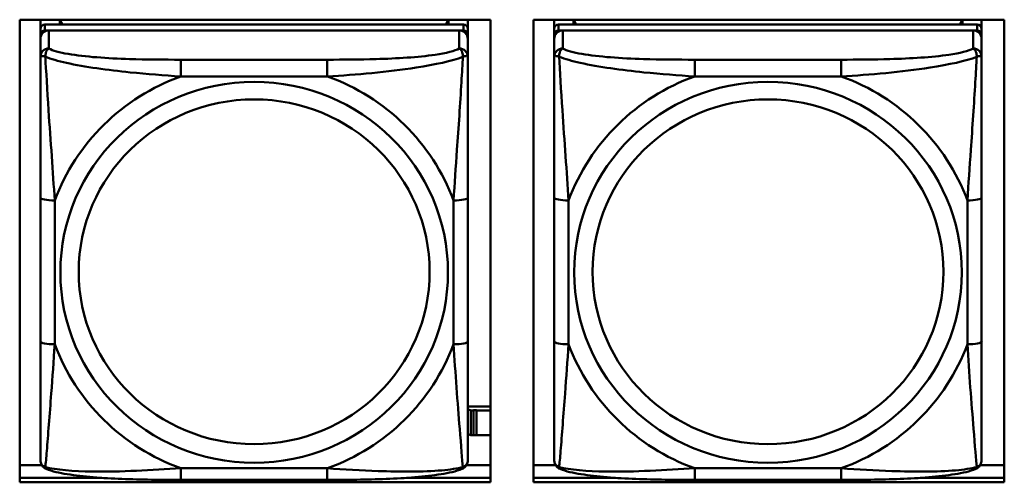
# Model space of a CAD drawing. Header units: inches. Extents: x 0.8 to 72.9, y -7.8 to 49.3.
# Tile 157 of 256: x 41.742 to 43.103, y 18.117 to 18.756. Entities that reach past the tile are written whole.
import ezdxf

# ---------------------------------------------------------------- set-up
doc = ezdxf.new("R2010")
doc.units = ezdxf.units.IN
doc.header["$MEASUREMENT"] = 0
doc.layers.add('Visible Edges(ROSSANSI)', color=7, linetype='Continuous', lineweight=50)
doc.layers.add('Visible Tangent Edges(ROSSANSI)', color=7, linetype='Continuous', lineweight=50)

msp = doc.modelspace()

# ---------------------------------------------------------------- linework, layer by layer
at = {"layer": 'Visible Edges(ROSSANSI)'}
for p, q in [((41.742, 18.1171), (41.742, 18.7558)), ((41.742, 18.7558), (42.3926, 18.7558)), ((41.7707, 18.7434), (41.7707, 18.7558)), ((42.3553, 18.7492), (41.7766, 18.7492)), ((41.7973, 18.7492), (41.7973, 18.7558)), ((41.801, 18.7492), (41.7977, 18.7558)), ((42.3342, 18.7558), (42.3309, 18.7492)), ((42.3347, 18.7558), (42.3347, 18.7492)), ((42.3612, 18.7558), (42.3612, 18.7434)), ((42.3926, 18.7558), (42.3926, 18.1171)), ((42.452, 18.1171), (42.452, 18.7558)), ((42.452, 18.7558), (43.1026, 18.7558)), ((42.4807, 18.7434), (42.4807, 18.7558)), ((43.0653, 18.7492), (42.4866, 18.7492)), ((42.5073, 18.7492), (42.5073, 18.7558)), ((42.511, 18.7492), (42.5077, 18.7558)), ((43.0442, 18.7558), (43.0409, 18.7492)), ((43.0447, 18.7558), (43.0447, 18.7492)), ((43.0712, 18.7558), (43.0712, 18.7434)), ((43.1026, 18.7558), (43.1026, 18.1171)), ((41.7707, 18.7434), (41.7707, 18.7352)), ((41.7707, 18.7294), (41.7707, 18.7352)), ((41.7766, 18.741), (42.3553, 18.741)), ((42.3494, 18.741), (41.7825, 18.741)), ((42.3612, 18.7352), (42.3612, 18.7434)), ((42.3612, 18.7352), (42.3612, 18.7294)), ((42.4807, 18.7434), (42.4807, 18.7352)), ((42.4807, 18.7294), (42.4807, 18.7352)), ((42.4866, 18.741), (43.0653, 18.741)), ((43.0594, 18.741), (42.4925, 18.741)), ((43.0712, 18.7352), (43.0712, 18.7434)), ((43.0712, 18.7352), (43.0712, 18.7294)), ((41.7707, 18.7294), (41.7707, 18.7045)), ((42.3612, 18.7045), (42.3612, 18.7294)), ((42.4807, 18.7294), (42.4807, 18.7045)), ((43.0712, 18.7045), (43.0712, 18.7294)), ((41.7707, 18.51), (41.7707, 18.3114)), ((42.3612, 18.3114), (42.3612, 18.51)), ((42.4807, 18.51), (42.4807, 18.3114)), ((43.0712, 18.3114), (43.0712, 18.51)), ((42.3926, 18.2217), (42.3612, 18.2217)), ((42.3652, 18.2164), (42.3612, 18.218)), ((42.3652, 18.2164), (42.3692, 18.2164)), ((42.3652, 18.182), (42.3652, 18.2164)), ((42.3692, 18.2164), (42.3692, 18.2166)), ((42.3692, 18.2166), (42.3733, 18.2166)), ((42.3692, 18.182), (42.3692, 18.2164)), ((42.3733, 18.2166), (42.3733, 18.2164)), ((42.3733, 18.2164), (42.3733, 18.182)), ((42.3733, 18.2164), (42.3926, 18.2164)), ((42.3612, 18.1837), (42.3652, 18.182)), ((42.3692, 18.182), (42.3652, 18.182)), ((42.3733, 18.1822), (42.3692, 18.1822)), ((42.3926, 18.182), (42.3733, 18.182)), ((41.742, 18.1408), (41.7726, 18.1408)), ((42.3593, 18.1408), (42.3926, 18.1408)), ((42.452, 18.1408), (42.4826, 18.1408)), ((43.0693, 18.1408), (43.1026, 18.1408)), ((41.742, 18.1232), (41.8554, 18.1232)), ((41.8554, 18.1232), (41.742, 18.1232)), ((42.2765, 18.1232), (42.3926, 18.1232)), ((42.3926, 18.1232), (42.2765, 18.1232)), ((42.452, 18.1232), (42.5654, 18.1232)), ((42.5654, 18.1232), (42.452, 18.1232)), ((42.9865, 18.1232), (43.1026, 18.1232)), ((43.1026, 18.1232), (42.9865, 18.1232)), ((42.3926, 18.1171), (41.742, 18.1171)), ((42.1671, 18.1205), (41.9648, 18.1205)), ((43.1026, 18.1171), (42.452, 18.1171)), ((42.8771, 18.1205), (42.6748, 18.1205))]:
    msp.add_line(p, q, dxfattribs=at)
for centre, major_axis, start_param, end_param in [((41.7766, 18.7434), (-0.00591, 0), 4.712389, 6.283185), ((42.3553, 18.7434), (0.00591, 0), 0, 1.570796), ((42.4866, 18.7434), (-0.00591, 0), 4.712389, 6.283185), ((43.0653, 18.7434), (0.00591, 0), 0, 1.570796), ((41.7825, 18.7294), (-0.0118, 0), 4.712389, 6.283185), ((41.7766, 18.7352), (-0.00591, 0), 4.712389, 6.283185), ((42.3494, 18.7294), (0.0118, 0), 0, 1.570796), ((42.3553, 18.7352), (0.00591, 0), 0, 1.570796), ((42.4925, 18.7294), (-0.0118, 0), 4.712389, 6.283185), ((42.4866, 18.7352), (-0.00591, 0), 4.712389, 6.283185), ((43.0594, 18.7294), (0.0118, 0), 0, 1.570796), ((43.0653, 18.7352), (0.00591, 0), 0, 1.570796)]:
    msp.add_ellipse(centre, major_axis=major_axis, ratio=0.981793, start_param=start_param, end_param=end_param, dxfattribs=at)
for points, knots in [([(41.7707, 18.7045), (41.7707, 18.6954), (41.7707, 18.6801), (41.7707, 18.663), (41.7707, 18.6365), (41.7707, 18.6062), (41.7707, 18.5768), (41.7707, 18.5544), (41.7707, 18.532), (41.7707, 18.51)], [-0.7968224, -0.7968224, -0.7968224, -0.7968224, -0.6514613, -0.6514613, -0.6514613, -0.427691, -0.427691, -0.427691, -0.2569517, -0.2569517, -0.2569517, -0.2569517]), ([(42.3612, 18.51), (42.3612, 18.5332), (42.3612, 18.557), (42.3612, 18.5807), (42.3612, 18.6118), (42.3612, 18.6441), (42.3612, 18.6709), (42.3612, 18.6847), (42.3612, 18.6968), (42.3612, 18.7045)], [0.2569537, 0.2569537, 0.2569537, 0.2569537, 0.4371919, 0.4371919, 0.4371919, 0.6739428, 0.6739428, 0.6739428, 0.7963818, 0.7963818, 0.7963818, 0.7963818]), ([(42.4807, 18.7045), (42.4807, 18.6954), (42.4807, 18.6801), (42.4807, 18.663), (42.4807, 18.6365), (42.4807, 18.6062), (42.4807, 18.5768), (42.4807, 18.5544), (42.4807, 18.532), (42.4807, 18.51)], [-0.7968224, -0.7968224, -0.7968224, -0.7968224, -0.6514613, -0.6514613, -0.6514613, -0.427691, -0.427691, -0.427691, -0.2569517, -0.2569517, -0.2569517, -0.2569517]), ([(43.0712, 18.51), (43.0712, 18.5332), (43.0712, 18.557), (43.0712, 18.5807), (43.0712, 18.6118), (43.0712, 18.6441), (43.0712, 18.6709), (43.0712, 18.6847), (43.0712, 18.6968), (43.0712, 18.7045)], [0.2569537, 0.2569537, 0.2569537, 0.2569537, 0.4371919, 0.4371919, 0.4371919, 0.6739428, 0.6739428, 0.6739428, 0.7963818, 0.7963818, 0.7963818, 0.7963818]), ([(41.7707, 18.3114), (41.7707, 18.2882), (41.7707, 18.2648), (41.7707, 18.2426), (41.7707, 18.2134), (41.7707, 18.1851), (41.7707, 18.1663), (41.7707, 18.1565), (41.7707, 18.1497), (41.7707, 18.1479)], [0.2569537, 0.2569537, 0.2569537, 0.2569537, 0.4371919, 0.4371919, 0.4371919, 0.6739428, 0.6739428, 0.6739428, 0.7963818, 0.7963818, 0.7963818, 0.7963818]), ([(42.3612, 18.1479), (42.3612, 18.15), (42.3612, 18.1593), (42.3612, 18.172), (42.3612, 18.1916), (42.3612, 18.2185), (42.3612, 18.2462), (42.3612, 18.2673), (42.3612, 18.2894), (42.3612, 18.3114)], [-0.7968224, -0.7968224, -0.7968224, -0.7968224, -0.6514613, -0.6514613, -0.6514613, -0.427691, -0.427691, -0.427691, -0.2569517, -0.2569517, -0.2569517, -0.2569517]), ([(42.4807, 18.3114), (42.4807, 18.2882), (42.4807, 18.2648), (42.4807, 18.2426), (42.4807, 18.2134), (42.4807, 18.1851), (42.4807, 18.1663), (42.4807, 18.1565), (42.4807, 18.1497), (42.4807, 18.1479)], [0.2569537, 0.2569537, 0.2569537, 0.2569537, 0.4371919, 0.4371919, 0.4371919, 0.6739428, 0.6739428, 0.6739428, 0.7963818, 0.7963818, 0.7963818, 0.7963818]), ([(43.0712, 18.1479), (43.0712, 18.15), (43.0712, 18.1593), (43.0712, 18.172), (43.0712, 18.1916), (43.0712, 18.2185), (43.0712, 18.2462), (43.0712, 18.2673), (43.0712, 18.2894), (43.0712, 18.3114)], [-0.7968224, -0.7968224, -0.7968224, -0.7968224, -0.6514613, -0.6514613, -0.6514613, -0.427691, -0.427691, -0.427691, -0.2569517, -0.2569517, -0.2569517, -0.2569517]), ([(41.7787, 18.1356), (41.7777, 18.136), (41.7766, 18.1366), (41.7746, 18.1382), (41.7737, 18.1391), (41.7724, 18.1411), (41.7719, 18.1421), (41.7712, 18.144), (41.771, 18.1449), (41.7707, 18.1465), (41.7707, 18.1472), (41.7707, 18.1479)], [0.02510739, 0.02510739, 0.02510739, 0.02510739, 0.03073999, 0.03073999, 0.03637259, 0.03637259, 0.0420052, 0.0420052, 0.0476378, 0.0476378, 0.0532704, 0.0532704, 0.0532704, 0.0532704]), ([(42.3532, 18.1356), (42.3543, 18.136), (42.3553, 18.1366), (42.3573, 18.1382), (42.3582, 18.1391), (42.3595, 18.1411), (42.36, 18.1421), (42.3607, 18.144), (42.3609, 18.1449), (42.3612, 18.1465), (42.3612, 18.1472), (42.3612, 18.1479)], [0.02510739, 0.02510739, 0.02510739, 0.02510739, 0.03073999, 0.03073999, 0.03637259, 0.03637259, 0.0420052, 0.0420052, 0.0476378, 0.0476378, 0.0532704, 0.0532704, 0.0532704, 0.0532704]), ([(42.4887, 18.1356), (42.4877, 18.136), (42.4866, 18.1366), (42.4846, 18.1382), (42.4837, 18.1391), (42.4824, 18.1411), (42.4819, 18.1421), (42.4812, 18.144), (42.481, 18.1449), (42.4807, 18.1465), (42.4807, 18.1472), (42.4807, 18.1479)], [0.02510739, 0.02510739, 0.02510739, 0.02510739, 0.03073999, 0.03073999, 0.03637259, 0.03637259, 0.0420052, 0.0420052, 0.0476378, 0.0476378, 0.0532704, 0.0532704, 0.0532704, 0.0532704]), ([(43.0632, 18.1356), (43.0643, 18.136), (43.0653, 18.1366), (43.0673, 18.1382), (43.0682, 18.1391), (43.0695, 18.1411), (43.07, 18.1421), (43.0707, 18.144), (43.0709, 18.1449), (43.0712, 18.1465), (43.0712, 18.1472), (43.0712, 18.1479)], [0.02510739, 0.02510739, 0.02510739, 0.02510739, 0.03073999, 0.03073999, 0.03637259, 0.03637259, 0.0420052, 0.0420052, 0.0476378, 0.0476378, 0.0532704, 0.0532704, 0.0532704, 0.0532704]), ([(41.9648, 18.1205), (41.9513, 18.1205), (41.9376, 18.1205), (41.9103, 18.1209), (41.8967, 18.1212), (41.8699, 18.1223), (41.8566, 18.123), (41.8309, 18.1251), (41.8187, 18.1265), (41.7966, 18.1301), (41.7872, 18.1321), (41.7787, 18.1356)], [0.2569517, 0.2569517, 0.2569517, 0.2569517, 0.3597049, 0.3597049, 0.4624581, 0.4624581, 0.5652112, 0.5652112, 0.6679644, 0.6679644, 0.7707176, 0.7707176, 0.7707176, 0.7707176]), ([(42.3532, 18.1356), (42.3448, 18.1321), (42.3353, 18.1301), (42.3132, 18.1265), (42.301, 18.1251), (42.2753, 18.123), (42.262, 18.1223), (42.2352, 18.1212), (42.2216, 18.1209), (42.1943, 18.1205), (42.1806, 18.1205), (42.1671, 18.1205)], [-0.7703505, -0.7703505, -0.7703505, -0.7703505, -0.6676711, -0.6676711, -0.5649918, -0.5649918, -0.4623124, -0.4623124, -0.3596331, -0.3596331, -0.2569537, -0.2569537, -0.2569537, -0.2569537]), ([(42.6748, 18.1205), (42.6613, 18.1205), (42.6476, 18.1205), (42.6203, 18.1209), (42.6067, 18.1212), (42.5799, 18.1223), (42.5666, 18.123), (42.5409, 18.1251), (42.5287, 18.1265), (42.5066, 18.1301), (42.4972, 18.1321), (42.4887, 18.1356)], [0.2569517, 0.2569517, 0.2569517, 0.2569517, 0.3597049, 0.3597049, 0.4624581, 0.4624581, 0.5652112, 0.5652112, 0.6679644, 0.6679644, 0.7707176, 0.7707176, 0.7707176, 0.7707176]), ([(43.0632, 18.1356), (43.0548, 18.1321), (43.0453, 18.1301), (43.0232, 18.1265), (43.011, 18.1251), (42.9853, 18.123), (42.972, 18.1223), (42.9452, 18.1212), (42.9316, 18.1209), (42.9043, 18.1205), (42.8906, 18.1205), (42.8771, 18.1205)], [-0.7703505, -0.7703505, -0.7703505, -0.7703505, -0.6676711, -0.6676711, -0.5649918, -0.5649918, -0.4623124, -0.4623124, -0.3596331, -0.3596331, -0.2569537, -0.2569537, -0.2569537, -0.2569537])]:
    msp.add_open_spline(points, degree=3, knots=knots, dxfattribs=at)
at = {"layer": 'Visible Tangent Edges(ROSSANSI)'}
for p, q in [((41.7766, 18.741), (41.7766, 18.7492)), ((42.3553, 18.7492), (42.3553, 18.741)), ((42.4866, 18.741), (42.4866, 18.7492)), ((43.0653, 18.7492), (43.0653, 18.741)), ((41.7825, 18.7161), (41.7825, 18.741)), ((42.3494, 18.741), (42.3494, 18.7161)), ((42.4925, 18.7161), (42.4925, 18.741)), ((43.0594, 18.741), (43.0594, 18.7161)), ((41.9648, 18.7006), (41.9648, 18.6775)), ((42.1671, 18.7006), (41.9648, 18.7006)), ((42.1671, 18.7006), (42.1671, 18.6775)), ((42.6748, 18.7006), (42.6748, 18.6775)), ((42.8771, 18.7006), (42.6748, 18.7006)), ((42.8771, 18.7006), (42.8771, 18.6775)), ((41.9648, 18.6775), (42.1671, 18.6775)), ((42.6748, 18.6775), (42.8771, 18.6775)), ((41.7904, 18.3077), (41.7904, 18.5063)), ((42.3416, 18.5063), (42.3416, 18.3077)), ((42.5004, 18.3077), (42.5004, 18.5063)), ((43.0516, 18.5063), (43.0516, 18.3077)), ((42.1671, 18.1364), (41.9648, 18.1364)), ((41.9648, 18.1205), (41.9648, 18.1364)), ((42.1671, 18.1205), (42.1671, 18.1364)), ((42.8771, 18.1364), (42.6748, 18.1364)), ((42.6748, 18.1205), (42.6748, 18.1364)), ((42.8771, 18.1205), (42.8771, 18.1364))]:
    msp.add_line(p, q, dxfattribs=at)
for centre, major_axis, ratio, start_param, end_param in [((41.7825, 18.7045), (-0.0118, 0), 0.981793, 4.712389, 6.283185), ((42.3494, 18.7045), (0.0118, 0), 0.981793, 0, 1.570796), ((42.4925, 18.7045), (-0.0118, 0), 0.981793, 4.712389, 6.283185), ((43.0594, 18.7045), (0.0118, 0), 0.981793, 0, 1.570796), ((42.066, 18.407), (-0.2936, 0), 0.981793, 5.064156, 5.931419), ((42.066, 18.407), (0.2936, 0), 0.981793, 0.351767, 1.21903), ((42.776, 18.407), (-0.2936, 0), 0.981793, 5.064156, 5.931419), ((42.776, 18.407), (0.2936, 0), 0.981793, 0.351767, 1.21903), ((41.7904, 18.51), (-0.0197, 0), 0.189952, 0, 1.570796), ((42.3416, 18.51), (0.0197, 0), 0.189952, 4.712389, 6.283185), ((42.5004, 18.51), (-0.0197, 0), 0.189952, 0, 1.570796), ((43.0516, 18.51), (0.0197, 0), 0.189952, 4.712389, 6.283185), ((41.7904, 18.3114), (-0.0197, 0), 0.189952, 0, 1.570796), ((42.066, 18.407), (-0.2936, 0), 0.981793, 0.351767, 1.21903), ((42.066, 18.407), (0.2936, 0), 0.981793, 5.064156, 5.931419), ((42.3416, 18.3114), (0.0197, 0), 0.189952, 4.712389, 6.283185), ((42.5004, 18.3114), (-0.0197, 0), 0.189952, 0, 1.570796), ((42.776, 18.407), (-0.2936, 0), 0.981793, 0.351767, 1.21903), ((42.776, 18.407), (0.2936, 0), 0.981793, 5.064156, 5.931419), ((43.0516, 18.3114), (0.0197, 0), 0.189952, 4.712389, 6.283185)]:
    msp.add_ellipse(centre, major_axis=major_axis, ratio=ratio, start_param=start_param, end_param=end_param, dxfattribs=at)
for centre, major_axis in [((42.066, 18.407), (-0.2678, 0)), ((42.776, 18.407), (-0.2678, 0)), ((42.066, 18.4078), (-0.2424, 0)), ((42.776, 18.4078), (-0.2424, 0))]:
    msp.add_ellipse(centre, major_axis=major_axis, ratio=0.981793, dxfattribs=at)
for points, knots in [([(41.7775, 18.7046), (41.7775, 18.7057), (41.7776, 18.7067), (41.7778, 18.7087), (41.778, 18.7097), (41.7784, 18.7111), (41.7786, 18.7116), (41.779, 18.7123), (41.7791, 18.7126), (41.7794, 18.7131), (41.7796, 18.7135), (41.7802, 18.7143), (41.7806, 18.7147), (41.7815, 18.7155), (41.782, 18.7158), (41.7825, 18.7161)], [-0.00023197, -0.00023197, -0.00023197, -0.00023197, 0.00913095, 0.00913095, 0.01983142, 0.01983142, 0.02651922, 0.02651922, 0.02986312, 0.02986312, 0.03521335, 0.03521335, 0.04377373, 0.04377373, 0.0532704, 0.0532704, 0.0532704, 0.0532704]), ([(41.9648, 18.7006), (41.9412, 18.7006), (41.9172, 18.7008), (41.8938, 18.7015), (41.8631, 18.7025), (41.8322, 18.7045), (41.809, 18.7085), (41.797, 18.7105), (41.7874, 18.7131), (41.7825, 18.7161)], [0.2569537, 0.2569537, 0.2569537, 0.2569537, 0.4371919, 0.4371919, 0.4371919, 0.6739428, 0.6739428, 0.6739428, 0.7963818, 0.7963818, 0.7963818, 0.7963818]), ([(42.3494, 18.7161), (42.3437, 18.7126), (42.3312, 18.7096), (42.316, 18.7074), (42.2926, 18.704), (42.2634, 18.7023), (42.2344, 18.7014), (42.2122, 18.7008), (42.1895, 18.7006), (42.1671, 18.7006)], [-0.7968224, -0.7968224, -0.7968224, -0.7968224, -0.6514613, -0.6514613, -0.6514613, -0.427691, -0.427691, -0.427691, -0.2569517, -0.2569517, -0.2569517, -0.2569517]), ([(42.3494, 18.7161), (42.35, 18.7158), (42.3505, 18.7155), (42.3513, 18.7147), (42.3517, 18.7143), (42.3523, 18.7135), (42.3525, 18.7131), (42.3528, 18.7126), (42.353, 18.7123), (42.3533, 18.7116), (42.3535, 18.7111), (42.3539, 18.7097), (42.3541, 18.7087), (42.3544, 18.7067), (42.3544, 18.7057), (42.3544, 18.7046)], [-0.0532704, -0.0532704, -0.0532704, -0.0532704, -0.04377373, -0.04377373, -0.03521335, -0.03521335, -0.02986312, -0.02986312, -0.02651922, -0.02651922, -0.01983142, -0.01983142, -0.00913095, -0.00913095, 0.00023197, 0.00023197, 0.00023197, 0.00023197]), ([(42.4875, 18.7046), (42.4875, 18.7057), (42.4876, 18.7067), (42.4878, 18.7087), (42.488, 18.7097), (42.4884, 18.7111), (42.4886, 18.7116), (42.489, 18.7123), (42.4891, 18.7126), (42.4894, 18.7131), (42.4896, 18.7135), (42.4902, 18.7143), (42.4906, 18.7147), (42.4915, 18.7155), (42.492, 18.7158), (42.4925, 18.7161)], [-0.00023197, -0.00023197, -0.00023197, -0.00023197, 0.00913095, 0.00913095, 0.01983142, 0.01983142, 0.02651922, 0.02651922, 0.02986312, 0.02986312, 0.03521335, 0.03521335, 0.04377373, 0.04377373, 0.0532704, 0.0532704, 0.0532704, 0.0532704]), ([(42.6748, 18.7006), (42.6512, 18.7006), (42.6272, 18.7008), (42.6038, 18.7015), (42.5731, 18.7025), (42.5422, 18.7045), (42.519, 18.7085), (42.507, 18.7105), (42.4974, 18.7131), (42.4925, 18.7161)], [0.2569537, 0.2569537, 0.2569537, 0.2569537, 0.4371919, 0.4371919, 0.4371919, 0.6739428, 0.6739428, 0.6739428, 0.7963818, 0.7963818, 0.7963818, 0.7963818]), ([(43.0594, 18.7161), (43.0537, 18.7126), (43.0412, 18.7096), (43.026, 18.7074), (43.0026, 18.704), (42.9734, 18.7023), (42.9444, 18.7014), (42.9222, 18.7008), (42.8995, 18.7006), (42.8771, 18.7006)], [-0.7968224, -0.7968224, -0.7968224, -0.7968224, -0.6514613, -0.6514613, -0.6514613, -0.427691, -0.427691, -0.427691, -0.2569517, -0.2569517, -0.2569517, -0.2569517]), ([(43.0594, 18.7161), (43.06, 18.7158), (43.0605, 18.7155), (43.0613, 18.7147), (43.0617, 18.7143), (43.0623, 18.7135), (43.0625, 18.7131), (43.0628, 18.7126), (43.063, 18.7123), (43.0633, 18.7116), (43.0635, 18.7111), (43.0639, 18.7097), (43.0641, 18.7087), (43.0644, 18.7067), (43.0644, 18.7057), (43.0644, 18.7046)], [-0.0532704, -0.0532704, -0.0532704, -0.0532704, -0.04377373, -0.04377373, -0.03521335, -0.03521335, -0.02986312, -0.02986312, -0.02651922, -0.02651922, -0.01983142, -0.01983142, -0.00913095, -0.00913095, 0.00023197, 0.00023197, 0.00023197, 0.00023197]), ([(41.7707, 18.7045), (41.7707, 18.7047), (41.7708, 18.705), (41.771, 18.7053), (41.7712, 18.7054), (41.7716, 18.7056), (41.7717, 18.7056), (41.7721, 18.7057), (41.7722, 18.7057), (41.7726, 18.7057), (41.7729, 18.7057), (41.7738, 18.7056), (41.7745, 18.7055), (41.7759, 18.7051), (41.7767, 18.7049), (41.7775, 18.7046)], [-0.0532704, -0.0532704, -0.0532704, -0.0532704, -0.04377373, -0.04377373, -0.03521335, -0.03521335, -0.02986312, -0.02986312, -0.02651922, -0.02651922, -0.01983142, -0.01983142, -0.00913095, -0.00913095, 0.00023197, 0.00023197, 0.00023197, 0.00023197]), ([(41.7775, 18.7046), (41.7852, 18.7016), (41.7952, 18.6987), (41.8322, 18.6906), (41.864, 18.6863), (41.9182, 18.6807), (41.9414, 18.6789), (41.9648, 18.6775)], [-0.7478145, -0.7478145, -0.7478145, -0.7478145, -0.6493253, -0.6493253, -0.427691, -0.427691, -0.2569537, -0.2569537, -0.2569537, -0.2569537]), ([(41.7904, 18.5063), (41.788, 18.546), (41.7847, 18.5881), (41.7801, 18.6581), (41.7785, 18.6856), (41.7775, 18.7046)], [0.2569517, 0.2569517, 0.2569517, 0.2569517, 0.5559983, 0.5559983, 0.7482818, 0.7482818, 0.7482818, 0.7482818]), ([(42.1671, 18.6775), (42.2076, 18.6799), (42.25, 18.6836), (42.3156, 18.6937), (42.34, 18.6988), (42.3544, 18.7046)], [0.2569517, 0.2569517, 0.2569517, 0.2569517, 0.5559983, 0.5559983, 0.7482818, 0.7482818, 0.7482818, 0.7482818]), ([(42.3544, 18.7046), (42.3539, 18.6946), (42.3532, 18.6825), (42.3508, 18.6404), (42.3485, 18.6072), (42.3446, 18.5522), (42.343, 18.5292), (42.3416, 18.5063)], [-0.7478145, -0.7478145, -0.7478145, -0.7478145, -0.6493253, -0.6493253, -0.427691, -0.427691, -0.2569537, -0.2569537, -0.2569537, -0.2569537]), ([(42.3544, 18.7046), (42.3552, 18.7049), (42.356, 18.7051), (42.3574, 18.7055), (42.3581, 18.7056), (42.359, 18.7057), (42.3593, 18.7057), (42.3597, 18.7057), (42.3599, 18.7057), (42.3602, 18.7056), (42.3604, 18.7056), (42.3607, 18.7054), (42.3609, 18.7053), (42.3612, 18.705), (42.3612, 18.7047), (42.3612, 18.7045)], [-0.00023197, -0.00023197, -0.00023197, -0.00023197, 0.00913095, 0.00913095, 0.01983142, 0.01983142, 0.02651922, 0.02651922, 0.02986312, 0.02986312, 0.03521335, 0.03521335, 0.04377373, 0.04377373, 0.0532704, 0.0532704, 0.0532704, 0.0532704]), ([(42.4807, 18.7045), (42.4807, 18.7047), (42.4808, 18.705), (42.481, 18.7053), (42.4812, 18.7054), (42.4816, 18.7056), (42.4817, 18.7056), (42.4821, 18.7057), (42.4822, 18.7057), (42.4826, 18.7057), (42.4829, 18.7057), (42.4838, 18.7056), (42.4845, 18.7055), (42.4859, 18.7051), (42.4867, 18.7049), (42.4875, 18.7046)], [-0.0532704, -0.0532704, -0.0532704, -0.0532704, -0.04377373, -0.04377373, -0.03521335, -0.03521335, -0.02986312, -0.02986312, -0.02651922, -0.02651922, -0.01983142, -0.01983142, -0.00913095, -0.00913095, 0.00023197, 0.00023197, 0.00023197, 0.00023197]), ([(42.4875, 18.7046), (42.4952, 18.7016), (42.5052, 18.6987), (42.5422, 18.6906), (42.574, 18.6863), (42.6282, 18.6807), (42.6514, 18.6789), (42.6748, 18.6775)], [-0.7478145, -0.7478145, -0.7478145, -0.7478145, -0.6493253, -0.6493253, -0.427691, -0.427691, -0.2569537, -0.2569537, -0.2569537, -0.2569537]), ([(42.5004, 18.5063), (42.498, 18.546), (42.4947, 18.5881), (42.4901, 18.6581), (42.4885, 18.6856), (42.4875, 18.7046)], [0.2569517, 0.2569517, 0.2569517, 0.2569517, 0.5559983, 0.5559983, 0.7482818, 0.7482818, 0.7482818, 0.7482818]), ([(42.8771, 18.6775), (42.9176, 18.6799), (42.96, 18.6836), (43.0256, 18.6937), (43.05, 18.6988), (43.0644, 18.7046)], [0.2569517, 0.2569517, 0.2569517, 0.2569517, 0.5559983, 0.5559983, 0.7482818, 0.7482818, 0.7482818, 0.7482818]), ([(43.0644, 18.7046), (43.0639, 18.6946), (43.0632, 18.6825), (43.0608, 18.6404), (43.0585, 18.6072), (43.0546, 18.5522), (43.053, 18.5292), (43.0516, 18.5063)], [-0.7478145, -0.7478145, -0.7478145, -0.7478145, -0.6493253, -0.6493253, -0.427691, -0.427691, -0.2569537, -0.2569537, -0.2569537, -0.2569537]), ([(43.0644, 18.7046), (43.0652, 18.7049), (43.066, 18.7051), (43.0674, 18.7055), (43.0681, 18.7056), (43.069, 18.7057), (43.0693, 18.7057), (43.0697, 18.7057), (43.0699, 18.7057), (43.0702, 18.7056), (43.0704, 18.7056), (43.0707, 18.7054), (43.0709, 18.7053), (43.0712, 18.705), (43.0712, 18.7047), (43.0712, 18.7045)], [-0.00023197, -0.00023197, -0.00023197, -0.00023197, 0.00913095, 0.00913095, 0.01983142, 0.01983142, 0.02651922, 0.02651922, 0.02986312, 0.02986312, 0.03521335, 0.03521335, 0.04377373, 0.04377373, 0.0532704, 0.0532704, 0.0532704, 0.0532704]), ([(41.7775, 18.1382), (41.778, 18.1433), (41.7787, 18.1509), (41.7812, 18.1815), (41.7834, 18.2106), (41.7873, 18.2621), (41.789, 18.2847), (41.7904, 18.3077)], [-0.7478145, -0.7478145, -0.7478145, -0.7478145, -0.6493253, -0.6493253, -0.427691, -0.427691, -0.2569537, -0.2569537, -0.2569537, -0.2569537]), ([(42.3416, 18.3077), (42.3439, 18.2679), (42.3472, 18.2268), (42.3519, 18.1679), (42.3535, 18.1474), (42.3544, 18.1382)], [0.2569517, 0.2569517, 0.2569517, 0.2569517, 0.5559983, 0.5559983, 0.7482818, 0.7482818, 0.7482818, 0.7482818]), ([(42.4875, 18.1382), (42.488, 18.1433), (42.4887, 18.1509), (42.4912, 18.1815), (42.4934, 18.2106), (42.4973, 18.2621), (42.499, 18.2847), (42.5004, 18.3077)], [-0.7478145, -0.7478145, -0.7478145, -0.7478145, -0.6493253, -0.6493253, -0.427691, -0.427691, -0.2569537, -0.2569537, -0.2569537, -0.2569537]), ([(43.0516, 18.3077), (43.0539, 18.2679), (43.0572, 18.2268), (43.0619, 18.1679), (43.0635, 18.1474), (43.0644, 18.1382)], [0.2569517, 0.2569517, 0.2569517, 0.2569517, 0.5559983, 0.5559983, 0.7482818, 0.7482818, 0.7482818, 0.7482818]), ([(41.7775, 18.1382), (41.7767, 18.1385), (41.7759, 18.1388), (41.7745, 18.1396), (41.7738, 18.1402), (41.7729, 18.1411), (41.7726, 18.1415), (41.7722, 18.1421), (41.7721, 18.1424), (41.7717, 18.1429), (41.7716, 18.1433), (41.7712, 18.1443), (41.771, 18.1449), (41.7708, 18.1463), (41.7707, 18.1471), (41.7707, 18.1479)], [-0.00023197, -0.00023197, -0.00023197, -0.00023197, 0.00913095, 0.00913095, 0.01983142, 0.01983142, 0.02651922, 0.02651922, 0.02986312, 0.02986312, 0.03521335, 0.03521335, 0.04377373, 0.04377373, 0.0532704, 0.0532704, 0.0532704, 0.0532704]), ([(41.7787, 18.1356), (41.7786, 18.1356), (41.7784, 18.1357), (41.778, 18.1361), (41.7778, 18.1364), (41.7776, 18.1372), (41.7775, 18.1377), (41.7775, 18.1382)], [-0.02510739, -0.02510739, -0.02510739, -0.02510739, -0.01983142, -0.01983142, -0.00913095, -0.00913095, 0.00023197, 0.00023197, 0.00023197, 0.00023197]), ([(41.9648, 18.1364), (41.9243, 18.134), (41.882, 18.1313), (41.8163, 18.1323), (41.7919, 18.1342), (41.7775, 18.1382)], [0.2569517, 0.2569517, 0.2569517, 0.2569517, 0.5559983, 0.5559983, 0.7482818, 0.7482818, 0.7482818, 0.7482818]), ([(42.3544, 18.1382), (42.3467, 18.1362), (42.3367, 18.1346), (42.2997, 18.1313), (42.268, 18.1315), (42.2137, 18.1336), (42.1905, 18.135), (42.1671, 18.1364)], [-0.7478145, -0.7478145, -0.7478145, -0.7478145, -0.6493253, -0.6493253, -0.427691, -0.427691, -0.2569537, -0.2569537, -0.2569537, -0.2569537]), ([(42.3544, 18.1382), (42.3544, 18.1377), (42.3544, 18.1372), (42.3541, 18.1364), (42.3539, 18.1361), (42.3535, 18.1357), (42.3534, 18.1356), (42.3532, 18.1356)], [-0.00023197, -0.00023197, -0.00023197, -0.00023197, 0.00913095, 0.00913095, 0.01983142, 0.01983142, 0.02510739, 0.02510739, 0.02510739, 0.02510739]), ([(42.3612, 18.1479), (42.3612, 18.1471), (42.3612, 18.1463), (42.3609, 18.1449), (42.3607, 18.1443), (42.3604, 18.1433), (42.3602, 18.1429), (42.3599, 18.1424), (42.3597, 18.1421), (42.3593, 18.1415), (42.359, 18.1411), (42.3581, 18.1402), (42.3574, 18.1396), (42.356, 18.1388), (42.3552, 18.1385), (42.3544, 18.1382)], [-0.0532704, -0.0532704, -0.0532704, -0.0532704, -0.04377373, -0.04377373, -0.03521335, -0.03521335, -0.02986312, -0.02986312, -0.02651922, -0.02651922, -0.01983142, -0.01983142, -0.00913095, -0.00913095, 0.00023197, 0.00023197, 0.00023197, 0.00023197]), ([(42.4875, 18.1382), (42.4867, 18.1385), (42.4859, 18.1388), (42.4845, 18.1396), (42.4838, 18.1402), (42.4829, 18.1411), (42.4826, 18.1415), (42.4822, 18.1421), (42.4821, 18.1424), (42.4817, 18.1429), (42.4816, 18.1433), (42.4812, 18.1443), (42.481, 18.1449), (42.4808, 18.1463), (42.4807, 18.1471), (42.4807, 18.1479)], [-0.00023197, -0.00023197, -0.00023197, -0.00023197, 0.00913095, 0.00913095, 0.01983142, 0.01983142, 0.02651922, 0.02651922, 0.02986312, 0.02986312, 0.03521335, 0.03521335, 0.04377373, 0.04377373, 0.0532704, 0.0532704, 0.0532704, 0.0532704]), ([(42.4887, 18.1356), (42.4886, 18.1356), (42.4884, 18.1357), (42.488, 18.1361), (42.4878, 18.1364), (42.4876, 18.1372), (42.4875, 18.1377), (42.4875, 18.1382)], [-0.02510739, -0.02510739, -0.02510739, -0.02510739, -0.01983142, -0.01983142, -0.00913095, -0.00913095, 0.00023197, 0.00023197, 0.00023197, 0.00023197]), ([(42.6748, 18.1364), (42.6343, 18.134), (42.592, 18.1313), (42.5263, 18.1323), (42.5019, 18.1342), (42.4875, 18.1382)], [0.2569517, 0.2569517, 0.2569517, 0.2569517, 0.5559983, 0.5559983, 0.7482818, 0.7482818, 0.7482818, 0.7482818]), ([(43.0644, 18.1382), (43.0567, 18.1362), (43.0467, 18.1346), (43.0097, 18.1313), (42.978, 18.1315), (42.9237, 18.1336), (42.9005, 18.135), (42.8771, 18.1364)], [-0.7478145, -0.7478145, -0.7478145, -0.7478145, -0.6493253, -0.6493253, -0.427691, -0.427691, -0.2569537, -0.2569537, -0.2569537, -0.2569537]), ([(43.0644, 18.1382), (43.0644, 18.1377), (43.0644, 18.1372), (43.0641, 18.1364), (43.0639, 18.1361), (43.0635, 18.1357), (43.0634, 18.1356), (43.0632, 18.1356)], [-0.00023197, -0.00023197, -0.00023197, -0.00023197, 0.00913095, 0.00913095, 0.01983142, 0.01983142, 0.02510739, 0.02510739, 0.02510739, 0.02510739]), ([(43.0712, 18.1479), (43.0712, 18.1471), (43.0712, 18.1463), (43.0709, 18.1449), (43.0707, 18.1443), (43.0704, 18.1433), (43.0702, 18.1429), (43.0699, 18.1424), (43.0697, 18.1421), (43.0693, 18.1415), (43.069, 18.1411), (43.0681, 18.1402), (43.0674, 18.1396), (43.066, 18.1388), (43.0652, 18.1385), (43.0644, 18.1382)], [-0.0532704, -0.0532704, -0.0532704, -0.0532704, -0.04377373, -0.04377373, -0.03521335, -0.03521335, -0.02986312, -0.02986312, -0.02651922, -0.02651922, -0.01983142, -0.01983142, -0.00913095, -0.00913095, 0.00023197, 0.00023197, 0.00023197, 0.00023197])]:
    msp.add_open_spline(points, degree=3, knots=knots, dxfattribs=at)

doc.saveas('drawing.dxf')
